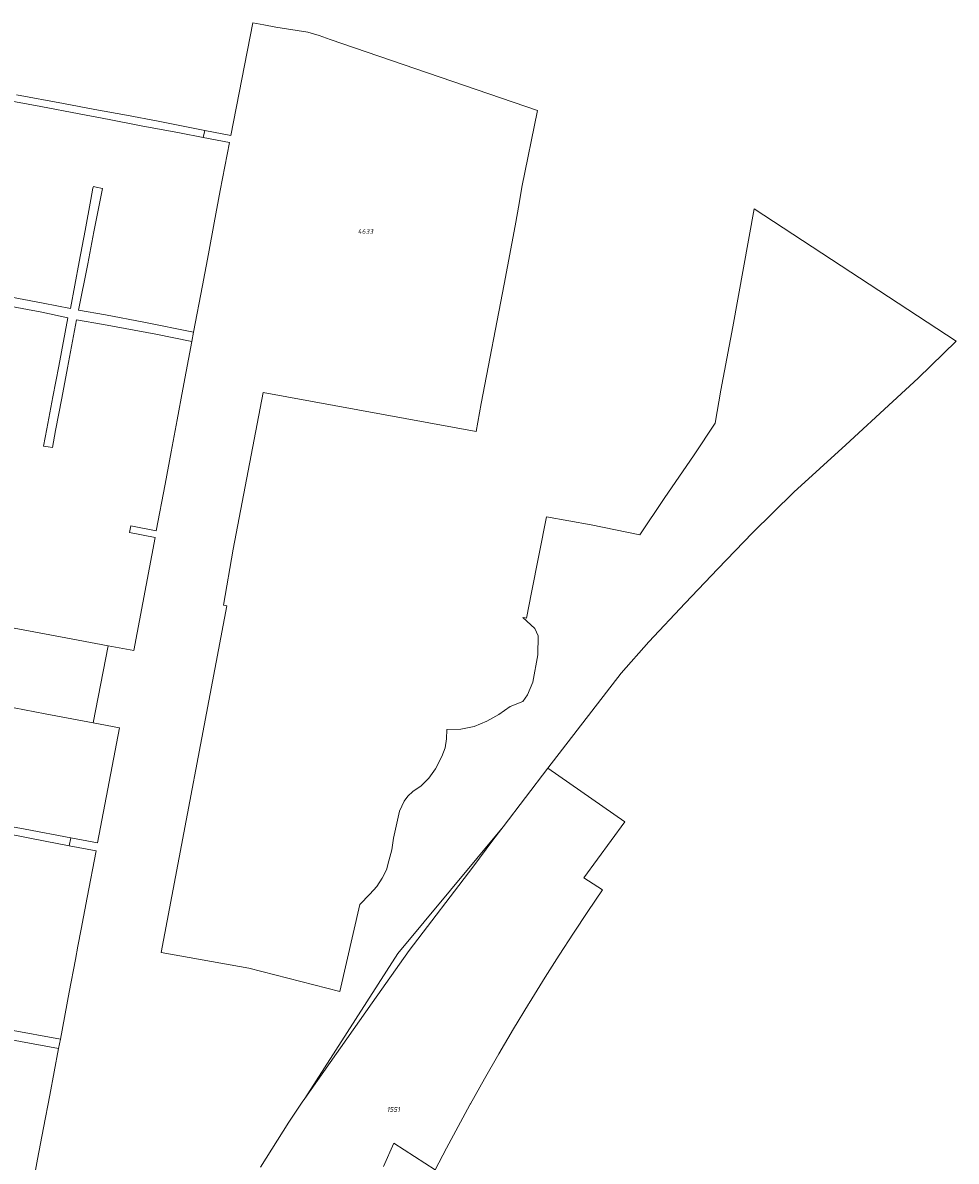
# Model space of a CAD drawing. Header units: metres. Extents: x 125062 to 132125, y 450617 to 454542.
# Tile 33 of 34: x 130630 to 130805, y 454317 to 454531. Entities that reach past the tile are written whole.
import ezdxf
from ezdxf.enums import TextEntityAlignment as Align

# ---------------------------------------------------------------- set-up
doc = ezdxf.new("R2010")
doc.units = ezdxf.units.M
doc.layers.get('Defpoints').update_dxf_attribs({"color": 151})
doc.layers.add('B-XX-KG-GRENS_PERCEEL-GV', color=150, linetype='Continuous', lineweight=18)
doc.layers.add('B-XX-KG-GRENS_PERCEEL-S', color=150, linetype='Continuous', lineweight=25)
doc.styles.add('NLCS-ISO', font='NLCS-ISO.ttf', dxfattribs={"height": 1.8})

# ---------------------------------------------------------------- blocks, each defined once
blk = doc.blocks.new('SKG-PERCEELNUMMER-SO')
at = {"layer": 'Defpoints'}
blk.add_point((0, 0), dxfattribs=at)
at = {"style": 'NLCS-ISO', "oblique": 10, "flags": 1}
blk.add_attdef('GEMEENTECODE', text='', height=1.8, dxfattribs=at).set_placement((-0.5, 2.55), align=Align.MIDDLE_RIGHT)
at = {"style": 'NLCS-ISO', "oblique": 10}
blk.add_attdef('PERCEELNUMMER', text='', height=1.8, dxfattribs=at).set_placement((0, 0), align=Align.MIDDLE_CENTER)
at = {"style": 'NLCS-ISO', "oblique": 10, "flags": 1}
blk.add_attdef('SECTIE', text='', height=1.8, dxfattribs=at).set_placement((0.5, 2.5), align=Align.MIDDLE_LEFT)

msp = doc.modelspace()

# ---------------------------------------------------------------- linework, layer by layer
at = {"layer": 'B-XX-KG-GRENS_PERCEEL-GV'}
for points in [[(130674.948, 454316.191), (130680.214, 454324.611), (130682.735, 454328.369), (130683.218, 454329.052), (130700.694, 454356.232), (130720.401, 454379.987), (130728.804, 454390.987), (130742.583, 454408.852), (130747.77, 454414.695), (130754.534, 454421.933), (130760.686, 454428.41), (130767.201, 454435.118), (130774.927, 454442.752), (130784.703, 454451.653), (130793.51, 454459.74), (130798.249, 454464.164), (130805.402, 454471.063), (130767.519, 454495.894), (130763.474, 454473.739), (130761.257, 454461.881), (130760.174, 454455.714), (130756.238, 454449.785), (130750.647, 454441.571), (130746.037, 454434.764), (130736.91, 454436.625), (130728.549, 454438.113), (130725.748, 454423.946), (130724.812, 454419.145), (130724.55, 454419.197), (130724.132, 454419.279), (130726.389, 454417.201), (130726.973, 454415.808), (130726.914, 454412.243), (130725.988, 454407.149), (130724.99, 454404.739), (130724.139, 454403.502), (130721.734, 454402.545), (130719.634, 454401.073), (130717.394, 454399.834), (130714.973, 454398.814), (130712.508, 454398.298), (130709.888, 454398.252), (130709.824, 454396.499), (130709.537, 454394.846), (130708.912, 454393.221), (130707.742, 454390.908), (130706.463, 454389.12), (130705.024, 454387.684), (130703.493, 454386.625), (130702.565, 454385.756), (130701.863, 454384.84), (130700.989, 454382.941), (130699.854, 454377.892), (130699.521, 454375.664), (130699.007, 454373.635), (130698.522, 454371.961), (130697.726, 454370.388), (130696.708, 454368.832), (130695.447, 454367.369), (130693.548, 454365.468), (130689.811, 454349.113), (130672.741, 454353.485), (130656.284, 454356.468), (130668.62, 454421.468), (130667.947, 454421.587), (130669.795, 454432.055), (130675.446, 454461.44), (130715.379, 454454.167), (130716.323, 454459.385), (130720.61, 454481.794), (130722.687, 454492.702), (130723.431, 454496.912), (130723.912, 454499.938), (130726.892, 454514.3), (130687.985, 454527.65), (130685.94, 454528.42), (130683.793, 454529.006), (130677.782, 454529.957), (130675.56, 454530.375), (130673.508, 454530.781), (130669.345, 454509.656), (130664.45, 454510.609), (130664.159, 454509.292), (130669.104, 454508.357), (130667.378, 454499.351), (130666.231, 454493.255), (130665.136, 454487.438), (130664.02, 454481.506), (130662.379, 454472.785), (130662.044, 454471.007), (130660.361, 454462.061), (130659.279, 454456.311), (130658.152, 454450.321), (130657.012, 454444.264), (130655.368, 454435.523), (130650.591, 454436.422), (130650.332, 454435.194), (130655.134, 454434.284), (130651.138, 454413.045), (130646.316, 454413.951), (130643.507, 454399.537), (130648.445, 454398.6), (130644.35, 454376.989), (130639.352, 454377.927), (130639.061, 454376.459), (130644.069, 454375.505), (130642.413, 454366.767), (130641.291, 454360.846), (130640.684, 454357.644), (130640.213, 454355.155), (130639.052, 454349.032), (130637.38, 454340.208), (130637.043, 454338.429), (130635.382, 454329.663), (130634.227, 454323.569), (130633.118, 454317.715), (130632.014, 454311.89)], [(130624.136, 454516.859), (130633.699, 454515.051), (130640.928, 454513.684), (130646.519, 454512.627), (130652.562, 454511.484), (130659.72, 454510.131), (130664.159, 454509.292), (130664.45, 454510.609), (130655.705, 454512.309), (130649.757, 454513.442), (130643.868, 454514.516), (130637.979, 454515.649), (130629.165, 454517.287)], [(130626.555, 454477.907), (130633.877, 454476.508), (130638.808, 454475.439), (130637.098, 454466.413), (130636, 454460.617), (130634.865, 454454.628), (130634.248, 454451.369), (130635.087, 454451.252), (130635.908, 454451.137), (130636.5, 454454.3), (130637.644, 454460.386), (130638.716, 454466.098), (130640.408, 454475.107), (130645.445, 454474.22), (130655.268, 454472.37), (130662.044, 454471.007), (130662.379, 454472.785), (130653.008, 454474.627), (130645.826, 454476.025), (130640.803, 454476.885), (130642.508, 454485.583), (130643.684, 454491.584), (130644.785, 454497.2), (130645.276, 454499.706), (130644.081, 454499.953), (130643.576, 454500.057), (130643.492, 454499.744), (130643.102, 454497.667), (130642.01, 454491.85), (130640.898, 454485.927), (130639.262, 454477.215), (130634.157, 454478.224), (130626.873, 454479.585)], [(130628.695, 454402.293), (130634.552, 454401.203), (130643.507, 454399.537), (130646.316, 454413.951), (130637.431, 454415.62), (130631.421, 454416.748), (130625.566, 454417.848)], [(130697.963, 454316.315), (130699.901, 454320.681), (130707.646, 454315.678), (130709.787, 454319.77), (130711.965, 454323.842), (130714.18, 454327.894), (130714.229, 454327.984), (130714.279, 454328.075), (130716.906, 454332.757), (130719.586, 454337.41), (130722.359, 454342.106), (130725.183, 454346.772), (130725.231, 454346.851), (130725.279, 454346.929), (130728.303, 454351.795), (130730.938, 454355.94), (130733.617, 454360.058), (130736.325, 454364.129), (130739.074, 454368.173), (130735.567, 454370.42), (130743.235, 454380.913), (130728.804, 454390.987), (130720.401, 454379.987), (130718.512, 454377.513), (130714.711, 454372.415), (130702.826, 454356.831), (130695.886, 454346.977), (130683.218, 454329.052), (130682.735, 454328.369), (130680.214, 454324.611), (130674.948, 454316.191)], [(130627.242, 454378.767), (130634.551, 454377.318), (130639.061, 454376.459), (130639.352, 454377.927), (130630.755, 454379.541), (130624.592, 454380.698)], [(130627.508, 454340.199), (130637.043, 454338.429), (130637.38, 454340.208), (130627.814, 454341.915)], [(130707.646, 454315.678), (130699.901, 454320.681), (130697.963, 454316.315)]]:
    msp.add_lwpolyline(points, dxfattribs=at)

# ---------------------------------------------------------------- block references
at = {"layer": 'B-XX-KG-GRENS_PERCEEL-S', "xscale": 0.5, "yscale": 0.5, "zscale": 0.5}
for p, values in [((130694.611, 454491.662), {'PERCEELNUMMER': '4633'}), ((130699.852, 454327.001), {'PERCEELNUMMER': '1551'})]:
    msp.add_blockref('SKG-PERCEELNUMMER-SO', p, dxfattribs=at).add_auto_attribs(values)

doc.saveas('drawing.dxf')
